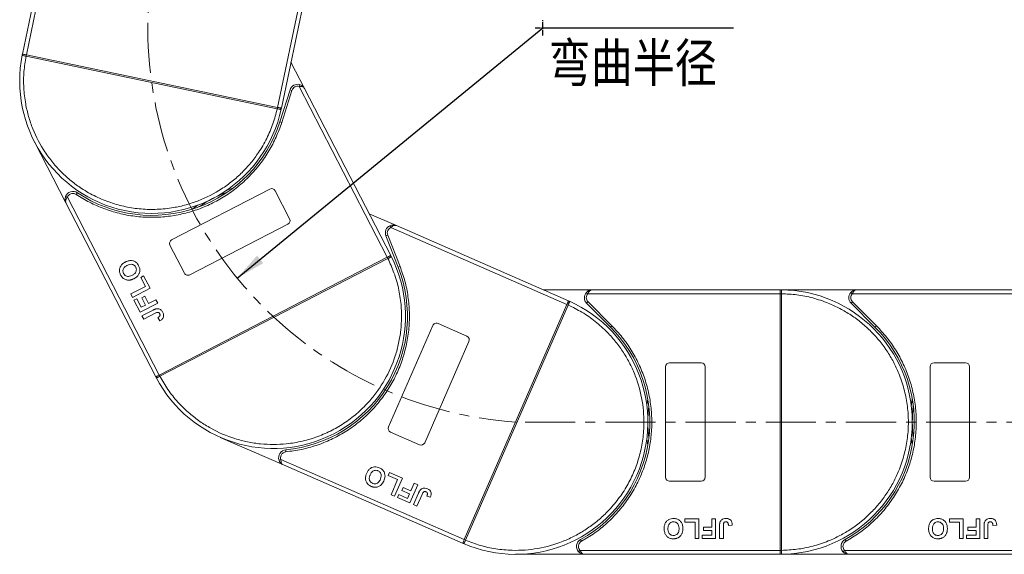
# Model space of a CAD drawing. Header units: millimetres. Extents: x -623 to 852, y 50 to 1083.
# Tile 15 of 72: x -150 to 100, y 502 to 637. Entities that reach past the tile are written whole.
import ezdxf

# ---------------------------------------------------------------- set-up
doc = ezdxf.new("R2010")
doc.units = ezdxf.units.MM
doc.linetypes.add('CENTER', pattern=[0.6, 0.375, -0.075, 0.075, -0.075])
doc.linetypes.add('CENTERX2', pattern=[20.32, 12.7, -2.54, 2.54, -2.54])
doc.styles.get("Standard").update_dxf_attribs({"font": '仿宋_GB2312.ttf', "width": 0.8})
doc.styles.add('样式 1', font='仿宋_GB2312.ttf', dxfattribs={"width": 0.8, "height": 6})
doc.dimstyles.new('副本 ISO-35.1', dxfattribs={"dimtxt": 9, "dimasz": 7.5, "dimexe": 5, "dimexo": 0.625, "dimgap": 2.5, "dimtad": 1, "dimtoh": 1, "dimtxsty": 'Standard', "dimcen": 2.5, "dimadec": 0, "dimazin": 0, "dimtfac": 1, "dimtmove": 0, "dimatfit": 3, "dimfxl": 0, "dimarcsym": 0})

msp = doc.modelspace()

# ---------------------------------------------------------------- linework, layer by layer
at = {"color": 7, "linetype": 'Continuous', "lineweight": 15}
for p, q in [((-138.758, 676.921), (-148.895, 628.397)), ((-147.917, 628.192), (-137.551, 677.811)), ((-74.33, 662.577), (-84.29, 614.9)), ((-83.311, 614.696), (-73.58, 661.278)), ((-148.943, 628.168), (-148.895, 628.397)), ((-147.986, 627.849), (-147.989, 627.85)), ((-147.986, 627.849), (-147.915, 628.192)), ((-84.364, 614.558), (-147.986, 627.849)), ((-147.915, 628.192), (-84.292, 614.9)), ((-77.432, 619.661), (-80.879, 626.34)), ((-81.114, 619.352), (-83.713, 611.209)), ((-80.638, 619.2), (-83.237, 611.057)), ((-80.638, 619.2), (-81.114, 619.352)), ((-78.708, 620.68), (-78.833, 620.196)), ((-78.833, 620.196), (-56.494, 576.915)), ((-55.605, 577.374), (-77.432, 619.661)), ((-84.292, 614.9), (-84.364, 614.558)), ((-84.361, 614.557), (-84.364, 614.558)), ((-83.311, 614.696), (-83.36, 614.467)), ((-83.237, 611.057), (-83.713, 611.209)), ((-145.872, 606.181), (-137.879, 590.694)), ((-111.115, 581.358), (-86.234, 594.2)), ((-84.887, 593.77), (-81.218, 586.661)), ((-137.503, 592.146), (-137.97, 592.325)), ((-114.254, 547.103), (-137.503, 592.146)), ((-134.99, 593.275), (-135.268, 592.859)), ((-137.879, 590.694), (-115.143, 546.644)), ((-54.174, 584.935), (-61.061, 587.944)), ((-81.648, 585.314), (-106.529, 572.471)), ((-55.807, 584.921), (-55.599, 584.467)), ((-55.599, 584.467), (-10.966, 564.967)), ((-10.566, 565.884), (-54.174, 584.935)), ((-56.371, 582.555), (-56.837, 582.373)), ((-56.837, 582.373), (-53.718, 574.415)), ((-56.371, 582.555), (-53.252, 574.597)), ((-107.876, 572.901), (-111.545, 580.01)), ((-114.252, 547.104), (-56.495, 576.914)), ((-56.335, 576.603), (-114.092, 546.793)), ((-56.495, 576.914), (-56.335, 576.603)), ((-56.332, 576.604), (-56.335, 576.603)), ((-55.605, 577.374), (-55.499, 577.165)), ((-53.252, 574.597), (-53.718, 574.415)), ((-118.946, 571.819), (-118.206, 572.201)), ((-117.77, 569.54), (-118.946, 571.819)), ((-118.206, 572.201), (-116.588, 569.068)), ((-121.473, 567.629), (-117.77, 569.54)), ((-116.588, 569.068), (-121.032, 566.775)), ((-121.032, 566.775), (-121.473, 567.629)), ((-120.649, 566.035), (-119.909, 566.417)), ((-119.909, 566.417), (-118.792, 564.252)), ((-118.68, 566.691), (-117.939, 567.073)), ((-117.709, 564.811), (-118.68, 566.691)), ((-117.939, 567.073), (-116.969, 565.193)), ((-4.566, 568.685), (-16.979, 568.685)), ((-6.057, 568.019), (-5.684, 567.685)), ((-5.684, 567.685), (43.022, 567.685)), ((43.022, 568.685), (-4.566, 568.685)), ((43.022, 568.685), (43.256, 568.685)), ((62.434, 568.685), (43.022, 568.685)), ((43.022, 502.687), (43.022, 567.684)), ((43.022, 567.684), (43.372, 567.684)), ((43.372, 567.686), (43.372, 567.684)), ((43.372, 567.684), (43.372, 502.687)), ((60.943, 568.019), (61.316, 567.685)), ((61.316, 567.685), (110.022, 567.685)), ((110.022, 568.685), (62.434, 568.685)), ((-119.091, 563.015), (-120.649, 566.035)), ((-114.648, 565.309), (-119.091, 563.015)), ((-118.792, 564.252), (-117.709, 564.811)), ((-116.969, 565.193), (-115.089, 566.163)), ((-115.089, 566.163), (-114.648, 565.309)), ((-36.988, 505.405), (-10.967, 564.965)), ((-10.646, 564.825), (-36.667, 505.265)), ((-10.967, 564.965), (-10.646, 564.825)), ((-10.645, 564.828), (-10.646, 564.825)), ((-10.566, 565.884), (-10.352, 565.789)), ((-5.627, 565.625), (-5.98, 565.271)), ((-5.98, 565.271), (0.064, 559.227)), ((-5.627, 565.625), (0.418, 559.581)), ((61.373, 565.625), (61.02, 565.271)), ((61.02, 565.271), (67.064, 559.227)), ((61.373, 565.625), (67.418, 559.581)), ((-118.621, 562.104), (-115.82, 563.55)), ((-118.18, 561.25), (-118.621, 562.104)), ((-115.304, 562.734), (-118.18, 561.25)), ((-114.63, 561.639), (-114.132, 560.814)), ((-56.157, 533.966), (-44.947, 559.625)), ((-43.63, 560.141), (-36.3, 556.938)), ((0.418, 559.581), (0.064, 559.227)), ((67.418, 559.581), (67.064, 559.227)), ((-35.784, 555.621), (-46.993, 529.963)), ((14.022, 521.185), (14.022, 549.185)), ((15.022, 550.185), (23.022, 550.185)), ((24.022, 549.185), (24.022, 521.185)), ((81.022, 521.185), (81.022, 549.185)), ((82.022, 550.185), (90.022, 550.185)), ((91.022, 549.185), (91.022, 521.185)), ((-115.035, 546.436), (-115.143, 546.644)), ((-114.092, 546.793), (-114.252, 547.104)), ((-114.092, 546.793), (-114.094, 546.791)), ((-98.786, 531.311), (-82.815, 524.333)), ((-48.31, 529.447), (-55.641, 532.65)), ((-82.201, 528.157), (-82.154, 527.659)), ((-83.439, 525.697), (-83.914, 525.541)), ((-36.989, 505.404), (-83.439, 525.697)), ((-82.815, 524.333), (-37.389, 504.487)), ((-56.218, 521.625), (-55.885, 522.389)), ((-53.869, 520.599), (-56.218, 521.625)), ((-55.885, 522.389), (-52.654, 520.978)), ((-55.537, 516.781), (-53.869, 520.599)), ((-52.654, 520.978), (-54.656, 516.396)), ((-48.777, 519.284), (-50.779, 514.702)), ((-50.505, 517.73), (-49.658, 519.669)), ((-49.658, 519.669), (-48.777, 519.284)), ((23.022, 520.185), (15.022, 520.185)), ((90.022, 520.185), (82.022, 520.185)), ((-54.656, 516.396), (-55.537, 516.781)), ((-53.892, 516.062), (-53.558, 516.826)), ((-53.558, 516.826), (-51.326, 515.851)), ((-52.777, 517.814), (-52.443, 518.577)), ((-50.839, 516.967), (-52.777, 517.814)), ((-52.443, 518.577), (-50.505, 517.73)), ((-51.326, 515.851), (-50.839, 516.967)), ((-49.839, 514.291), (-48.577, 517.18)), ((-47.662, 516.872), (-48.958, 513.906)), ((-46.448, 516.448), (-45.542, 516.121)), ((-50.779, 514.702), (-53.892, 516.062)), ((-48.958, 513.906), (-49.839, 514.291)), ((18.907, 510.685), (22.433, 510.685)), ((18.907, 509.852), (18.907, 510.685)), ((21.471, 509.852), (18.907, 509.852)), ((21.471, 505.685), (21.471, 509.852)), ((22.433, 510.685), (22.433, 505.685)), ((25.702, 510.685), (26.663, 510.685)), ((25.702, 508.57), (25.702, 510.685)), ((26.663, 510.685), (26.663, 505.685)), ((27.689, 505.685), (27.689, 508.837)), ((28.651, 508.922), (28.651, 505.685)), ((29.933, 509.019), (30.894, 509.083)), ((85.907, 510.685), (89.433, 510.685)), ((85.907, 509.852), (85.907, 510.685)), ((88.471, 509.852), (85.907, 509.852)), ((88.471, 505.685), (88.471, 509.852)), ((89.433, 510.685), (89.433, 505.685)), ((92.702, 508.57), (92.702, 510.685)), ((92.702, 510.685), (93.663, 510.685)), ((93.663, 510.685), (93.663, 505.685)), ((94.689, 505.685), (94.689, 508.837)), ((95.651, 508.922), (95.651, 505.685)), ((96.933, 509.019), (97.894, 509.083)), ((23.266, 505.685), (23.266, 506.519)), ((23.266, 506.519), (25.702, 506.519)), ((23.587, 507.737), (23.587, 508.57)), ((23.587, 508.57), (25.702, 508.57)), ((25.702, 507.737), (23.587, 507.737)), ((25.702, 506.519), (25.702, 507.737)), ((90.266, 505.685), (90.266, 506.519)), ((90.266, 506.519), (92.702, 506.519)), ((90.587, 507.737), (90.587, 508.57)), ((90.587, 508.57), (92.702, 508.57)), ((92.702, 507.737), (90.587, 507.737)), ((92.702, 506.519), (92.702, 507.737)), ((-37.175, 504.394), (-37.389, 504.487)), ((-37.175, 504.394), (-37.389, 504.487)), ((-36.667, 505.265), (-36.988, 505.405)), ((-36.667, 505.265), (-36.669, 505.263)), ((-7.517, 505.435), (-7.275, 504.998)), ((22.433, 505.685), (21.471, 505.685)), ((26.663, 505.685), (23.266, 505.685)), ((28.651, 505.685), (27.689, 505.685)), ((59.483, 505.435), (59.725, 504.998)), ((89.433, 505.685), (88.471, 505.685)), ((93.663, 505.685), (90.266, 505.685)), ((95.651, 505.685), (94.689, 505.685)), ((-23.978, 501.685), (-6.549, 501.685)), ((-7.667, 502.685), (-8.04, 502.352)), ((43.022, 502.685), (-7.667, 502.685)), ((-6.549, 501.685), (43.022, 501.685)), ((43.372, 502.687), (43.022, 502.687)), ((43.256, 501.686), (43.022, 501.685)), ((43.022, 501.685), (60.451, 501.685)), ((43.372, 502.687), (43.372, 502.684)), ((59.333, 502.685), (58.96, 502.352)), ((110.022, 502.685), (59.333, 502.685)), ((60.451, 501.685), (110.022, 501.685))]:
    msp.add_line(p, q, dxfattribs=at)
at = {"color": 1, "linetype": 'CENTER', "ltscale": 3.556}
for p, q in [((-17.062, 633.106), (-17.062, 636.956)), ((-18.987, 635.031), (-15.137, 635.031))]:
    msp.add_line(p, q, dxfattribs=at)
at = {"color": 1, "linetype": 'CENTERX2', "lineweight": 13}
msp.add_line((682.015, 535.185), (-23.797, 535.185), dxfattribs=at)
at = {"color": 7, "linetype": 'Continuous', "lineweight": 15, "flags": 128}
for points in [[(-97.211, 593.882), (-96.959, 593.974), (-95.576, 594.442)], [(-105.901, 589.113), (-104.719, 589.969), (-104.498, 590.121)], [(9.271, 539.286), (9.304, 539.552), (9.522, 540.995)], [(76.271, 539.286), (76.304, 539.552), (76.522, 540.995)], [(9.522, 529.376), (9.304, 530.819), (9.271, 531.085)], [(76.522, 529.376), (76.304, 530.819), (76.271, 531.085)]]:
    msp.add_lwpolyline(points, dxfattribs=at)
at = {"color": 1, "linetype": 'CENTERX2', "lineweight": 13}
msp.add_arc((-17.062, 635.031), 100.073, 109.46357, 266.14113, dxfattribs=at)
at = {"color": 7, "linetype": 'Continuous', "lineweight": 15}
for centre, radius, start, end in [((-116.103, 621.546), 33.5, 168.60019, 347.79981), ((-148.654, 628.104), 0.295, 114.83988, 167.66164), ((-118.426, 621.763), 30.184, 167.70169, 168.3661), ((-79.209, 618.744), 2, 75.48969, 162.3), ((-113.889, 620.815), 30.184, 348.0339, 348.69831), ((-83.649, 614.524), 0.295, 348.73836, 41.56012), ((-116.103, 621.546), 34, 236.25502, 342.3), ((-85.775, 593.311), 1, 27.3, 117.3), ((-136.101, 591.611), 2, 56.25502, 159.11031), ((-85.374, 562.009), 33.5, 110.26973, 124.33027), ((-82.106, 586.202), 1, 297.3, 27.3), ((-54.975, 583.103), 2, 114.58969, 201.4), ((-110.657, 580.469), 1, 117.3, 207.3), ((-85.374, 562.009), 33.5, 207.70019, 26.89981), ((-83.194, 562.838), 30.184, 27.1339, 27.79831), ((-55.76, 577.027), 0.295, 27.83836, 80.66012), ((-85.374, 562.009), 34, 275.35502, 21.4), ((-106.988, 573.36), 1, 207.3, 297.3), ((-4.566, 566.685), 2, 138.18969, 225), ((43.259, 568.39), 0.295, 90.53836, 143.36012), ((43.285, 537.503), 30.184, 89.8339, 90.49831), ((43.022, 535.185), 33.5, 270.40019, 89.59981), ((62.434, 566.685), 2, 138.18969, 225), ((-23.978, 535.185), 33.5, 246.80019, 65.99981), ((-22.809, 537.204), 30.184, 66.2339, 66.89831), ((-10.467, 565.518), 0.295, 66.93836, 119.76012), ((-44.031, 559.224), 1, 66.4, 156.4), ((-23.978, 535.185), 34, 298.95502, 45), ((43.022, 535.185), 34, 298.95502, 45), ((-36.7, 556.021), 1, 336.4, 66.4), ((15.022, 549.185), 1, 90, 180), ((23.022, 549.185), 1, 0, 90), ((82.022, 549.185), 1, 90, 180), ((90.022, 549.185), 1, 360, 90), ((-114.771, 546.569), 0.295, 153.93988, 206.76164), ((-87.313, 560.713), 30.184, 206.80169, 207.4661), ((43.022, 535.185), 33.5, 172.96973, 187.03027), ((110.022, 535.185), 33.5, 172.96973, 187.03027), ((-55.241, 533.566), 1, 156.4, 246.4), ((-47.91, 530.363), 1, 246.4, 336.4), ((-82.014, 526.166), 2, 95.35502, 198.21031), ((15.022, 521.185), 1, 180, 270), ((23.022, 521.185), 1, 270, 360), ((82.022, 521.185), 1, 180, 270), ((90.022, 521.185), 1, 270, 360), ((-37.054, 504.664), 0.295, 193.03988, 245.86164), ((-24.665, 532.957), 30.184, 245.90169, 246.5661), ((-6.549, 503.685), 2, 118.95502, 221.81031), ((60.451, 503.685), 2, 118.95502, 221.81031), ((43.285, 532.868), 30.184, 269.50169, 270.1661), ((43.259, 501.981), 0.295, 216.63988, 269.46164)]:
    msp.add_arc(centre, radius, start, end, dxfattribs=at)
for points, knots in [([(-147.989, 627.85), (-148.078, 627.868), (-148.239, 627.901), (-148.479, 627.952), (-148.67, 627.994), (-148.811, 628.035), (-148.898, 628.074), (-148.945, 628.113), (-148.943, 628.151), (-148.943, 628.168)], [0, 0, 0, 0, 0.172016, 0.3127556, 0.4995985, 0.630391, 0.7580256, 0.8892284, 1, 1, 1, 1]), ([(-148.778, 628.372), (-148.716, 628.359), (-148.593, 628.334), (-148.306, 628.274), (-148.068, 628.224), (-147.938, 628.197), (-147.917, 628.192)], [0, 0, 0, 0, 0.3133347, 0.6266911, 0.9400476, 1, 1, 1, 1]), ([(-84.364, 614.558), (-84.691, 613.285), (-85.356, 610.7), (-86.968, 606.962), (-88.893, 603.642), (-91.029, 600.783), (-93.25, 598.36), (-95.721, 596.158), (-99.32, 593.56), (-103.282, 591.54), (-107.453, 590.161), (-110.936, 589.388), (-114.755, 588.987), (-118.82, 589.077), (-122.766, 589.655), (-126.613, 590.705), (-130.374, 592.25), (-133.713, 594.146), (-136.595, 596.249), (-139.042, 598.445), (-141.271, 600.892), (-143.907, 604.463), (-145.97, 608.402), (-147.393, 612.558), (-148.206, 616.033), (-148.641, 619.846), (-148.621, 623.918), (-148.196, 626.552), (-147.986, 627.849)], [0, 0, 0, 0, 0.038862, 0.078912, 0.1200677, 0.1522272, 0.1843815, 0.2172151, 0.2500433, 0.3156185, 0.347778, 0.3799323, 0.4210926, 0.4611415, 0.5, 0.5388632, 0.578912, 0.6200677, 0.6522272, 0.6843815, 0.7172151, 0.7500433, 0.8156185, 0.847778, 0.8799323, 0.9210926, 0.9611404, 1, 1, 1, 1]), ([(-147.917, 628.192), (-147.916, 628.192), (-147.916, 628.192), (-147.915, 628.192), (-147.915, 628.192), (-147.915, 628.192)], [0, 0, 0, 0, 0.3846993, 0.6923496, 1, 1, 1, 1]), ([(-77.432, 619.661), (-77.492, 619.75), (-77.612, 619.926), (-77.942, 620.104), (-78.36, 620.202), (-78.682, 620.198), (-78.833, 620.196)], [0, 0, 0, 0, 0.2515188, 0.5017844, 0.7656323, 1, 1, 1, 1]), ([(-78.708, 620.68), (-78.581, 620.639), (-78.301, 620.548), (-77.817, 620.237), (-77.583, 619.887), (-77.432, 619.661)], [0, 0, 0, 0, 0.2270634, 0.5015869, 1, 1, 1, 1]), ([(-83.36, 614.467), (-83.366, 614.451), (-83.38, 614.416), (-83.439, 614.398), (-83.534, 614.398), (-83.679, 614.417), (-83.872, 614.455), (-84.111, 614.504), (-84.272, 614.538), (-84.361, 614.557)], [0, 0, 0, 0, 0.1119973, 0.2448439, 0.3691679, 0.5008987, 0.6875333, 0.8281382, 1, 1, 1, 1]), ([(-84.292, 614.9), (-84.292, 614.9), (-84.291, 614.9), (-84.291, 614.9), (-84.29, 614.9), (-84.29, 614.9)], [0, 0, 0, 0, 0.3846661, 0.6923333, 1, 1, 1, 1]), ([(-84.29, 614.9), (-84.18, 614.877), (-83.96, 614.831), (-83.667, 614.77), (-83.503, 614.735), (-83.439, 614.722), (-83.429, 614.72)], [0, 0, 0, 0, 0.3133566, 0.6267132, 0.9400698, 1, 1, 1, 1]), ([(-83.237, 611.057), (-83.676, 609.82), (-84.556, 607.346), (-86.417, 603.829), (-88.663, 600.502), (-91.318, 597.434), (-94.312, 594.697), (-97.574, 592.354), (-101.046, 590.421), (-104.689, 588.91), (-108.479, 587.821), (-112.399, 587.169), (-116.41, 586.968), (-120.457, 587.242), (-124.446, 587.987), (-128.275, 589.189), (-131.923, 590.779), (-134.153, 592.165), (-135.268, 592.859)], [0, 0, 0, 0, 0.0616516, 0.1233073, 0.1864354, 0.25, 0.3135645, 0.3766927, 0.4383422, 0.5, 0.5616495, 0.6233073, 0.6864354, 0.75, 0.8135645, 0.8766927, 0.9383443, 1, 1, 1, 1]), ([(-137.879, 590.694), (-137.975, 590.948), (-138.124, 591.341), (-138.097, 591.916), (-138.01, 592.197), (-137.97, 592.325)], [0, 0, 0, 0, 0.49841293, 0.77292805, 1, 1, 1, 1]), ([(-137.503, 592.146), (-137.592, 592.024), (-137.782, 591.764), (-137.943, 591.367), (-137.99, 590.994), (-137.916, 590.794), (-137.879, 590.694)], [0, 0, 0, 0, 0.2343503, 0.4981953, 0.748869, 1, 1, 1, 1]), ([(-135.268, 592.859), (-135.382, 592.923), (-135.615, 593.054), (-136.016, 593.125), (-136.422, 593.1), (-136.668, 592.996), (-136.789, 592.944)], [0, 0, 0, 0, 0.24551284, 0.5, 0.75448716, 1, 1, 1, 1]), ([(-55.807, 584.921), (-55.683, 584.969), (-55.408, 585.075), (-54.836, 585.139), (-54.433, 585.015), (-54.174, 584.935)], [0, 0, 0, 0, 0.2270634, 0.5015869, 1, 1, 1, 1]), ([(-54.174, 584.935), (-54.276, 584.966), (-54.481, 585.027), (-54.85, 584.957), (-55.236, 584.77), (-55.483, 584.564), (-55.599, 584.467)], [0, 0, 0, 0, 0.2515188, 0.5017844, 0.7656323, 1, 1, 1, 1]), ([(-56.335, 576.603), (-55.786, 575.409), (-54.672, 572.984), (-53.566, 569.066), (-52.966, 565.275), (-52.82, 561.709), (-53.016, 558.429), (-53.545, 555.161), (-54.7, 550.875), (-56.499, 546.809), (-58.867, 543.109), (-61.082, 540.311), (-63.793, 537.591), (-67.005, 535.098), (-70.431, 533.058), (-74.079, 531.447), (-77.972, 530.273), (-81.759, 529.639), (-85.323, 529.454), (-88.605, 529.614), (-91.879, 530.108), (-96.176, 531.216), (-100.262, 532.972), (-103.987, 535.3), (-106.81, 537.485), (-109.552, 540.169), (-112.105, 543.341), (-113.436, 545.654), (-114.092, 546.793)], [0, 0, 0, 0, 0.038862, 0.078912, 0.1200677, 0.1522272, 0.1843815, 0.2172151, 0.2500433, 0.3156185, 0.347778, 0.3799323, 0.4210926, 0.4611415, 0.5, 0.5388632, 0.578912, 0.6200677, 0.6522272, 0.6843815, 0.7172151, 0.7500433, 0.8156185, 0.847778, 0.8799323, 0.9210926, 0.9611404, 1, 1, 1, 1]), ([(-56.495, 576.914), (-56.495, 576.914), (-56.495, 576.914), (-56.494, 576.915), (-56.494, 576.915), (-56.494, 576.915)], [0, 0, 0, 0, 0.3846661, 0.6923333, 1, 1, 1, 1]), ([(-56.494, 576.915), (-56.394, 576.966), (-56.194, 577.07), (-55.929, 577.207), (-55.779, 577.284), (-55.721, 577.314), (-55.712, 577.319)], [0, 0, 0, 0, 0.3133566, 0.6267132, 0.9400698, 1, 1, 1, 1]), ([(-55.499, 577.165), (-55.493, 577.149), (-55.482, 577.113), (-55.517, 577.062), (-55.59, 577.002), (-55.715, 576.925), (-55.888, 576.833), (-56.105, 576.721), (-56.252, 576.646), (-56.332, 576.604)], [0, 0, 0, 0, 0.1119973, 0.2448439, 0.3691679, 0.5008987, 0.6875333, 0.8281382, 1, 1, 1, 1]), ([(-124.025, 572.436), (-124.083, 572.556), (-124.256, 572.921), (-124.383, 573.592), (-124.234, 574.365), (-123.801, 575.069), (-123.283, 575.484), (-122.919, 575.681), (-122.832, 575.729)], [0, 0, 0, 0, 0.1013981, 0.3069957, 0.5061443, 0.6852619, 0.9245571, 1, 1, 1, 1]), ([(-123.29, 572.829), (-123.345, 572.952), (-123.454, 573.2), (-123.479, 573.618), (-123.366, 574.027), (-123.065, 574.45), (-122.713, 574.702), (-122.461, 574.837), (-122.412, 574.863)], [0, 0, 0, 0, 0.1602922, 0.3219224, 0.4907614, 0.6575692, 0.9338827, 1, 1, 1, 1]), ([(-122.832, 575.729), (-122.712, 575.787), (-122.349, 575.962), (-121.715, 576.13), (-120.948, 576.085), (-120.27, 575.789), (-119.776, 575.324), (-119.566, 574.959), (-119.475, 574.8)], [0, 0, 0, 0, 0.1018882, 0.3073435, 0.4929627, 0.6786474, 0.8607914, 1, 1, 1, 1]), ([(-122.412, 574.863), (-122.292, 574.921), (-121.953, 575.082), (-121.424, 575.198), (-120.892, 575.082), (-120.515, 574.853), (-120.314, 574.597), (-120.23, 574.445), (-120.214, 574.416)], [0, 0, 0, 0, 0.1585903, 0.4472388, 0.6203806, 0.7935748, 0.9612953, 1, 1, 1, 1]), ([(-120.214, 574.416), (-120.161, 574.292), (-120.053, 574.044), (-120.04, 573.622), (-120.159, 573.197), (-120.483, 572.75), (-120.842, 572.504), (-121.081, 572.377), (-121.106, 572.363)], [0, 0, 0, 0, 0.1597099, 0.3204292, 0.4910735, 0.6770503, 0.9662903, 1, 1, 1, 1]), ([(-119.475, 574.8), (-119.418, 574.68), (-119.244, 574.315), (-119.111, 573.641), (-119.26, 572.864), (-119.696, 572.161), (-120.205, 571.757), (-120.558, 571.566), (-120.636, 571.524)], [0, 0, 0, 0, 0.1021706, 0.3092201, 0.51365, 0.6922749, 0.9324126, 1, 1, 1, 1]), ([(-53.252, 574.597), (-52.814, 573.36), (-51.936, 570.885), (-51.162, 566.981), (-50.807, 562.983), (-50.932, 558.928), (-51.53, 554.916), (-52.583, 551.041), (-54.059, 547.35), (-55.933, 543.881), (-58.187, 540.645), (-60.818, 537.666), (-63.804, 534.981), (-67.118, 532.641), (-70.683, 530.704), (-74.413, 529.221), (-78.246, 528.155), (-80.851, 527.825), (-82.154, 527.659)], [0, 0, 0, 0, 0.0616516, 0.1233073, 0.1864354, 0.25, 0.3135645, 0.3766927, 0.4383422, 0.5, 0.5616495, 0.6233073, 0.6864354, 0.75, 0.8135645, 0.8766927, 0.9383443, 1, 1, 1, 1]), ([(-123.368, 571.589), (-123.418, 571.633), (-123.52, 571.721), (-123.647, 571.862), (-123.759, 572.002), (-123.855, 572.141), (-123.945, 572.285), (-123.999, 572.385), (-124.025, 572.436)], [0, 0, 0, 0, 0.1854289, 0.3721896, 0.5277082, 0.6838775, 0.8416784, 1, 1, 1, 1]), ([(-121.867, 571.14), (-122.001, 571.138), (-122.27, 571.134), (-122.762, 571.237), (-123.135, 571.406), (-123.343, 571.57), (-123.368, 571.589)], [0, 0, 0, 0, 0.2508959, 0.5021661, 0.9405117, 1, 1, 1, 1]), ([(-121.106, 572.363), (-121.226, 572.306), (-121.53, 572.16), (-122.01, 572.046), (-122.509, 572.108), (-122.899, 572.31), (-123.149, 572.578), (-123.254, 572.765), (-123.29, 572.829)], [0, 0, 0, 0, 0.1586166, 0.4008637, 0.5730594, 0.7454856, 0.9129852, 1, 1, 1, 1]), ([(-120.636, 571.524), (-120.695, 571.494), (-120.814, 571.434), (-121.005, 571.352), (-121.206, 571.276), (-121.42, 571.212), (-121.641, 571.162), (-121.792, 571.147), (-121.867, 571.14)], [0, 0, 0, 0, 0.1539502, 0.3081809, 0.478699, 0.6499612, 0.8242026, 1, 1, 1, 1]), ([(-6.057, 568.019), (-5.962, 568.112), (-5.752, 568.319), (-5.254, 568.607), (-4.836, 568.655), (-4.566, 568.685)], [0, 0, 0, 0, 0.2270634, 0.50158693, 1, 1, 1, 1]), ([(-4.566, 568.685), (-4.672, 568.672), (-4.884, 568.646), (-5.193, 568.434), (-5.472, 568.109), (-5.616, 567.821), (-5.684, 567.685)], [0, 0, 0, 0, 0.2515188, 0.5017844, 0.7656323, 1, 1, 1, 1]), ([(43.022, 567.685), (43.022, 567.798), (43.022, 568.023), (43.022, 568.322), (43.023, 568.489), (43.022, 568.555), (43.022, 568.566)], [0, 0, 0, 0, 0.3133566, 0.6267132, 0.9400698, 1, 1, 1, 1]), ([(43.022, 567.684), (43.022, 567.684), (43.022, 567.684), (43.022, 567.685), (43.022, 567.685), (43.022, 567.685)], [0, 0, 0, 0, 0.3846661, 0.6923333, 1, 1, 1, 1]), ([(43.256, 568.685), (43.273, 568.682), (43.31, 568.675), (43.34, 568.621), (43.359, 568.528), (43.37, 568.382), (43.373, 568.186), (43.373, 567.942), (43.373, 567.777), (43.372, 567.686)], [0, 0, 0, 0, 0.1119973, 0.2448439, 0.3691679, 0.5008987, 0.6875333, 0.8281382, 1, 1, 1, 1]), ([(43.372, 567.684), (44.685, 567.623), (47.351, 567.501), (51.34, 566.687), (54.984, 565.482), (58.219, 563.976), (61.045, 562.297), (63.706, 560.329), (66.985, 557.337), (69.773, 553.872), (71.975, 550.071), (73.445, 546.819), (74.618, 543.163), (75.361, 539.166), (75.602, 535.185), (75.361, 531.205), (74.618, 527.207), (73.445, 523.551), (71.975, 520.299), (70.327, 517.456), (68.387, 514.774), (65.43, 511.463), (61.996, 508.638), (58.219, 506.395), (54.983, 504.889), (51.34, 503.683), (47.351, 502.87), (44.685, 502.747), (43.372, 502.687)], [0, 0, 0, 0, 0.038862, 0.078912, 0.1200677, 0.1522272, 0.1843815, 0.2172151, 0.2500433, 0.3156185, 0.347778, 0.3799323, 0.4210926, 0.4611415, 0.5, 0.5388632, 0.578912, 0.6200677, 0.6522272, 0.6843815, 0.7172151, 0.7500433, 0.8156185, 0.847778, 0.8799323, 0.9210926, 0.9611404, 1, 1, 1, 1]), ([(60.943, 568.019), (61.038, 568.112), (61.248, 568.319), (61.746, 568.607), (62.164, 568.655), (62.434, 568.685)], [0, 0, 0, 0, 0.2270634, 0.5015869, 1, 1, 1, 1]), ([(62.434, 568.685), (62.328, 568.672), (62.116, 568.646), (61.807, 568.434), (61.528, 568.109), (61.384, 567.821), (61.316, 567.685)], [0, 0, 0, 0, 0.2515188, 0.5017844, 0.7656323, 1, 1, 1, 1]), ([(-115.82, 563.55), (-115.76, 563.58), (-115.641, 563.64), (-115.477, 563.714), (-115.33, 563.775), (-115.198, 563.82), (-115.064, 563.863), (-114.971, 563.88), (-114.925, 563.889)], [0, 0, 0, 0, 0.2082698, 0.416707, 0.5614806, 0.7065734, 0.8528245, 1, 1, 1, 1]), ([(-114.925, 563.889), (-114.79, 563.898), (-114.519, 563.916), (-114.111, 563.785), (-113.676, 563.486), (-113.479, 563.153), (-113.359, 562.951)], [0, 0, 0, 0, 0.2064605, 0.4135145, 0.6452106, 1, 1, 1, 1]), ([(-10.646, 564.825), (-9.467, 564.245), (-7.073, 563.065), (-3.744, 560.722), (-0.888, 558.159), (1.474, 555.484), (3.392, 552.814), (5.042, 549.945), (6.849, 545.891), (8.017, 541.6), (8.513, 537.235), (8.558, 533.667), (8.17, 529.847), (7.25, 525.886), (5.877, 522.142), (4.063, 518.591), (1.782, 515.225), (-0.758, 512.345), (-3.406, 509.953), (-6.055, 508.008), (-8.906, 506.326), (-12.941, 504.476), (-17.219, 503.262), (-21.578, 502.719), (-25.146, 502.634), (-28.967, 502.988), (-32.949, 503.84), (-35.44, 504.795), (-36.667, 505.265)], [0, 0, 0, 0, 0.038862, 0.078912, 0.1200677, 0.1522272, 0.1843815, 0.2172151, 0.2500433, 0.3156185, 0.347778, 0.3799323, 0.4210926, 0.4611415, 0.5, 0.5388632, 0.578912, 0.6200677, 0.6522272, 0.6843815, 0.7172151, 0.7500433, 0.8156185, 0.847778, 0.8799323, 0.9210926, 0.9611404, 1, 1, 1, 1]), ([(-10.967, 564.965), (-10.967, 564.966), (-10.967, 564.966), (-10.966, 564.967), (-10.966, 564.967), (-10.966, 564.967)], [0, 0, 0, 0, 0.38466606, 0.69233331, 1, 1, 1, 1]), ([(-10.966, 564.967), (-10.921, 565.07), (-10.831, 565.276), (-10.712, 565.55), (-10.644, 565.704), (-10.618, 565.764), (-10.614, 565.774)], [0, 0, 0, 0, 0.3133566, 0.6267132, 0.9400698, 1, 1, 1, 1]), ([(-10.352, 565.789), (-10.337, 565.78), (-10.306, 565.759), (-10.301, 565.698), (-10.32, 565.605), (-10.369, 565.466), (-10.445, 565.286), (-10.542, 565.061), (-10.609, 564.911), (-10.645, 564.828)], [0, 0, 0, 0, 0.1119973, 0.2448439, 0.3691679, 0.5008987, 0.6875333, 0.8281382, 1, 1, 1, 1]), ([(-115.304, 562.734), (-115.184, 562.793), (-114.977, 562.894), (-114.706, 562.979), (-114.505, 562.98), (-114.366, 562.92), (-114.231, 562.802), (-114.167, 562.692), (-114.128, 562.624)], [0, 0, 0, 0, 0.2920273, 0.5048541, 0.6139046, 0.723685, 0.8298165, 1, 1, 1, 1]), ([(-114.137, 562.04), (-114.161, 562.007), (-114.21, 561.938), (-114.298, 561.861), (-114.383, 561.796), (-114.463, 561.74), (-114.545, 561.688), (-114.601, 561.656), (-114.63, 561.639)], [0, 0, 0, 0, 0.1938055, 0.3931273, 0.5440688, 0.6954121, 0.8476129, 1, 1, 1, 1]), ([(-114.128, 562.624), (-114.11, 562.587), (-114.074, 562.511), (-114.052, 562.398), (-114.049, 562.294), (-114.065, 562.205), (-114.093, 562.118), (-114.122, 562.066), (-114.137, 562.04)], [0, 0, 0, 0, 0.202387, 0.4109073, 0.5578292, 0.7094718, 0.8532239, 1, 1, 1, 1]), ([(-113.359, 562.951), (-113.303, 562.83), (-113.175, 562.553), (-113.111, 562.078), (-113.235, 561.61), (-113.569, 561.151), (-113.911, 560.947), (-114.132, 560.814)], [0, 0, 0, 0, 0.15529194, 0.35314526, 0.54324301, 0.704067, 1, 1, 1, 1]), ([(0.418, 559.581), (1.315, 558.622), (3.11, 556.706), (5.382, 553.439), (7.308, 549.917), (8.817, 546.151), (9.876, 542.235), (10.462, 538.262), (10.587, 534.29), (10.258, 530.36), (9.488, 526.493), (8.27, 522.71), (6.608, 519.054), (4.509, 515.583), (2.018, 512.38), (-0.807, 509.528), (-3.893, 507.016), (-6.148, 505.671), (-7.275, 504.998)], [0, 0, 0, 0, 0.0616516, 0.1233073, 0.1864354, 0.25, 0.3135645, 0.3766927, 0.4383422, 0.5, 0.5616495, 0.6233073, 0.6864354, 0.75, 0.8135645, 0.8766927, 0.9383443, 1, 1, 1, 1]), ([(67.418, 559.581), (68.315, 558.622), (70.11, 556.706), (72.382, 553.439), (74.308, 549.917), (75.817, 546.151), (76.876, 542.235), (77.462, 538.262), (77.587, 534.29), (77.258, 530.36), (76.488, 526.493), (75.27, 522.71), (73.608, 519.054), (71.509, 515.583), (69.018, 512.38), (66.193, 509.528), (63.107, 507.016), (60.852, 505.671), (59.725, 504.998)], [0, 0, 0, 0, 0.0616516, 0.1233073, 0.1864354, 0.25, 0.3135645, 0.3766927, 0.4383422, 0.5, 0.5616495, 0.6233073, 0.6864354, 0.75, 0.8135645, 0.8766927, 0.9383443, 1, 1, 1, 1]), ([(-115.036, 546.699), (-114.98, 546.728), (-114.868, 546.786), (-114.607, 546.92), (-114.391, 547.032), (-114.273, 547.093), (-114.254, 547.103)], [0, 0, 0, 0, 0.3133347, 0.6266911, 0.9400476, 1, 1, 1, 1]), ([(-114.094, 546.791), (-114.175, 546.749), (-114.321, 546.673), (-114.539, 546.562), (-114.713, 546.474), (-114.849, 546.417), (-114.941, 546.391), (-115.002, 546.393), (-115.024, 546.423), (-115.035, 546.436)], [0, 0, 0, 0, 0.172016, 0.3127556, 0.4995985, 0.630391, 0.7580256, 0.8892284, 1, 1, 1, 1]), ([(-114.254, 547.103), (-114.254, 547.103), (-114.253, 547.103), (-114.253, 547.103), (-114.252, 547.103), (-114.252, 547.104)], [0, 0, 0, 0, 0.3846993, 0.6923496, 1, 1, 1, 1]), ([(-82.154, 527.659), (-82.283, 527.637), (-82.547, 527.592), (-82.903, 527.394), (-83.202, 527.118), (-83.327, 526.882), (-83.389, 526.766)], [0, 0, 0, 0, 0.2455128, 0.5, 0.7544872, 1, 1, 1, 1]), ([(-82.815, 524.333), (-83.05, 524.469), (-83.414, 524.681), (-83.756, 525.144), (-83.865, 525.417), (-83.914, 525.541)], [0, 0, 0, 0, 0.4984129, 0.772928, 1, 1, 1, 1]), ([(-83.439, 525.697), (-83.431, 525.546), (-83.415, 525.225), (-83.289, 524.814), (-83.09, 524.496), (-82.907, 524.387), (-82.815, 524.333)], [0, 0, 0, 0, 0.2343503, 0.4981953, 0.748869, 1, 1, 1, 1]), ([(-61.699, 522.209), (-61.643, 522.33), (-61.472, 522.694), (-61.086, 523.224), (-60.462, 523.674), (-59.749, 523.872), (-59.073, 523.822), (-58.679, 523.671), (-58.509, 523.605)], [0, 0, 0, 0, 0.1018882, 0.3073435, 0.4929627, 0.6786474, 0.8607914, 1, 1, 1, 1]), ([(-60.549, 518.901), (-60.669, 518.958), (-61.034, 519.132), (-61.556, 519.573), (-61.927, 520.266), (-62.036, 521.086), (-61.895, 521.735), (-61.737, 522.117), (-61.699, 522.209)], [0, 0, 0, 0, 0.1013981, 0.3069957, 0.5061443, 0.6852619, 0.9245571, 1, 1, 1, 1]), ([(-60.226, 519.669), (-60.346, 519.731), (-60.587, 519.854), (-60.871, 520.163), (-61.041, 520.551), (-61.074, 521.069), (-60.96, 521.487), (-60.849, 521.751), (-60.828, 521.802)], [0, 0, 0, 0, 0.1602922, 0.3219224, 0.4907614, 0.6575692, 0.9338827, 1, 1, 1, 1]), ([(-60.828, 521.802), (-60.771, 521.922), (-60.61, 522.262), (-60.272, 522.685), (-59.787, 522.931), (-59.349, 522.991), (-59.031, 522.919), (-58.871, 522.853), (-58.84, 522.841)], [0, 0, 0, 0, 0.1585903, 0.4472388, 0.6203806, 0.7935748, 0.9612953, 1, 1, 1, 1]), ([(-58.84, 522.841), (-58.721, 522.779), (-58.48, 522.654), (-58.204, 522.335), (-58.028, 521.93), (-57.998, 521.379), (-58.121, 520.961), (-58.227, 520.712), (-58.238, 520.686)], [0, 0, 0, 0, 0.1597099, 0.3204292, 0.4910735, 0.6770503, 0.9662903, 1, 1, 1, 1]), ([(-58.509, 523.605), (-58.388, 523.548), (-58.024, 523.374), (-57.495, 522.935), (-57.121, 522.238), (-57.016, 521.417), (-57.156, 520.784), (-57.31, 520.412), (-57.343, 520.331)], [0, 0, 0, 0, 0.1021706, 0.3092201, 0.51365, 0.6922749, 0.9324126, 1, 1, 1, 1]), ([(-59.505, 518.659), (-59.571, 518.661), (-59.705, 518.665), (-59.893, 518.694), (-60.069, 518.732), (-60.231, 518.779), (-60.392, 518.834), (-60.496, 518.878), (-60.549, 518.901)], [0, 0, 0, 0, 0.1854289, 0.3721896, 0.5277082, 0.6838775, 0.8416784, 1, 1, 1, 1]), ([(-58.238, 520.686), (-58.295, 520.565), (-58.439, 520.26), (-58.739, 519.869), (-59.165, 519.603), (-59.596, 519.513), (-59.959, 519.563), (-60.158, 519.642), (-60.226, 519.669)], [0, 0, 0, 0, 0.1586166, 0.4008637, 0.5730594, 0.7454856, 0.9129852, 1, 1, 1, 1]), ([(-58.057, 519.256), (-58.16, 519.17), (-58.366, 518.998), (-58.813, 518.767), (-59.208, 518.663), (-59.473, 518.659), (-59.505, 518.659)], [0, 0, 0, 0, 0.2508959, 0.50216611, 0.94051172, 1, 1, 1, 1]), ([(-57.343, 520.331), (-57.37, 520.27), (-57.425, 520.148), (-57.521, 519.964), (-57.629, 519.779), (-57.755, 519.594), (-57.895, 519.416), (-58.003, 519.309), (-58.057, 519.256)], [0, 0, 0, 0, 0.1539502, 0.3081809, 0.478699, 0.6499612, 0.8242026, 1, 1, 1, 1]), ([(-48.577, 517.18), (-48.55, 517.241), (-48.495, 517.362), (-48.415, 517.523), (-48.339, 517.663), (-48.265, 517.782), (-48.188, 517.9), (-48.127, 517.971), (-48.096, 518.007)], [0, 0, 0, 0, 0.20826979, 0.416707, 0.56148059, 0.70657343, 0.85282453, 1, 1, 1, 1]), ([(-48.096, 518.007), (-47.997, 518.099), (-47.798, 518.284), (-47.399, 518.44), (-46.873, 518.482), (-46.509, 518.348), (-46.29, 518.267)], [0, 0, 0, 0, 0.2064605, 0.4135145, 0.6452106, 1, 1, 1, 1]), ([(-47.662, 516.872), (-47.606, 516.993), (-47.509, 517.203), (-47.353, 517.439), (-47.198, 517.567), (-47.051, 517.608), (-46.872, 517.601), (-46.753, 517.556), (-46.68, 517.528)], [0, 0, 0, 0, 0.2920273, 0.5048541, 0.6139046, 0.723685, 0.8298165, 1, 1, 1, 1]), ([(-46.68, 517.528), (-46.643, 517.51), (-46.567, 517.474), (-46.478, 517.401), (-46.411, 517.322), (-46.367, 517.243), (-46.335, 517.158), (-46.324, 517.099), (-46.319, 517.07)], [0, 0, 0, 0, 0.202387, 0.4109073, 0.5578292, 0.7094718, 0.8532239, 1, 1, 1, 1]), ([(-46.319, 517.07), (-46.316, 517.028), (-46.311, 516.944), (-46.331, 516.829), (-46.355, 516.725), (-46.383, 516.631), (-46.414, 516.539), (-46.437, 516.478), (-46.448, 516.448)], [0, 0, 0, 0, 0.1938055, 0.3931273, 0.5440688, 0.6954121, 0.8476129, 1, 1, 1, 1]), ([(-46.29, 518.267), (-46.169, 518.208), (-45.896, 518.075), (-45.546, 517.746), (-45.348, 517.304), (-45.318, 516.737), (-45.454, 516.364), (-45.542, 516.121)], [0, 0, 0, 0, 0.1552919, 0.3531453, 0.543243, 0.704067, 1, 1, 1, 1]), ([(13.651, 508.192), (13.654, 508.326), (13.665, 508.728), (13.806, 509.368), (14.198, 510.03), (14.772, 510.497), (15.411, 510.722), (15.833, 510.741), (16.015, 510.749)], [0, 0, 0, 0, 0.1018882, 0.3073435, 0.4929627, 0.6786474, 0.8607914, 1, 1, 1, 1]), ([(14.612, 508.168), (14.616, 508.302), (14.628, 508.677), (14.768, 509.2), (15.114, 509.619), (15.491, 509.85), (15.811, 509.911), (15.985, 509.915), (16.017, 509.916)], [0, 0, 0, 0, 0.1585903, 0.4472388, 0.6203806, 0.7935748, 0.9612953, 1, 1, 1, 1]), ([(16.015, 510.749), (16.149, 510.745), (16.553, 510.732), (17.213, 510.541), (17.834, 510.052), (18.259, 509.342), (18.385, 508.705), (18.393, 508.304), (18.394, 508.215)], [0, 0, 0, 0, 0.1021706, 0.3092201, 0.51365, 0.6922749, 0.9324126, 1, 1, 1, 1]), ([(16.017, 509.916), (16.152, 509.907), (16.422, 509.888), (16.803, 509.707), (17.126, 509.407), (17.375, 508.914), (17.429, 508.482), (17.432, 508.211), (17.433, 508.182)], [0, 0, 0, 0, 0.1597099, 0.3204292, 0.4910735, 0.6770503, 0.9662903, 1, 1, 1, 1]), ([(27.689, 508.837), (27.69, 508.904), (27.691, 509.037), (27.7, 509.217), (27.714, 509.376), (27.734, 509.514), (27.757, 509.653), (27.785, 509.743), (27.798, 509.788)], [0, 0, 0, 0, 0.2082698, 0.416707, 0.5614806, 0.7065734, 0.8528245, 1, 1, 1, 1]), ([(27.798, 509.788), (27.852, 509.912), (27.96, 510.161), (28.264, 510.464), (28.729, 510.713), (29.116, 510.736), (29.35, 510.749)], [0, 0, 0, 0, 0.2064605, 0.4135145, 0.6452106, 1, 1, 1, 1]), ([(28.651, 508.922), (28.653, 509.055), (28.658, 509.286), (28.707, 509.565), (28.798, 509.744), (28.916, 509.841), (29.082, 509.906), (29.209, 509.912), (29.288, 509.916)], [0, 0, 0, 0, 0.29202728, 0.5048541, 0.61390458, 0.72368495, 0.82981647, 1, 1, 1, 1]), ([(29.288, 509.916), (29.329, 509.915), (29.413, 509.912), (29.524, 509.88), (29.617, 509.835), (29.689, 509.78), (29.753, 509.715), (29.786, 509.666), (29.802, 509.641)], [0, 0, 0, 0, 0.202387, 0.4109073, 0.5578292, 0.7094718, 0.8532239, 1, 1, 1, 1]), ([(29.35, 510.749), (29.484, 510.744), (29.788, 510.731), (30.239, 510.57), (30.598, 510.244), (30.853, 509.737), (30.878, 509.34), (30.894, 509.083)], [0, 0, 0, 0, 0.1552919, 0.3531453, 0.543243, 0.704067, 1, 1, 1, 1]), ([(29.802, 509.641), (29.821, 509.604), (29.859, 509.529), (29.887, 509.415), (29.907, 509.31), (29.919, 509.213), (29.928, 509.116), (29.931, 509.051), (29.933, 509.019)], [0, 0, 0, 0, 0.1938055, 0.3931273, 0.5440688, 0.6954121, 0.8476129, 1, 1, 1, 1]), ([(80.651, 508.192), (80.654, 508.326), (80.665, 508.728), (80.806, 509.368), (81.198, 510.03), (81.772, 510.497), (82.411, 510.722), (82.833, 510.741), (83.015, 510.749)], [0, 0, 0, 0, 0.1018882, 0.3073435, 0.4929627, 0.6786474, 0.8607914, 1, 1, 1, 1]), ([(81.612, 508.168), (81.616, 508.302), (81.628, 508.677), (81.768, 509.2), (82.114, 509.619), (82.491, 509.85), (82.811, 509.911), (82.985, 509.915), (83.017, 509.916)], [0, 0, 0, 0, 0.1585903, 0.4472388, 0.6203806, 0.7935748, 0.9612953, 1, 1, 1, 1]), ([(83.015, 510.749), (83.149, 510.745), (83.553, 510.732), (84.213, 510.541), (84.834, 510.052), (85.259, 509.342), (85.385, 508.705), (85.393, 508.304), (85.394, 508.215)], [0, 0, 0, 0, 0.1021706, 0.3092201, 0.51365, 0.6922749, 0.9324126, 1, 1, 1, 1]), ([(83.017, 509.916), (83.152, 509.907), (83.422, 509.888), (83.803, 509.707), (84.126, 509.407), (84.375, 508.914), (84.429, 508.482), (84.432, 508.211), (84.433, 508.182)], [0, 0, 0, 0, 0.1597099, 0.3204292, 0.4910735, 0.6770503, 0.9662903, 1, 1, 1, 1]), ([(94.689, 508.837), (94.69, 508.904), (94.691, 509.037), (94.7, 509.217), (94.714, 509.376), (94.734, 509.514), (94.757, 509.653), (94.785, 509.743), (94.798, 509.788)], [0, 0, 0, 0, 0.2082698, 0.416707, 0.5614806, 0.7065734, 0.8528245, 1, 1, 1, 1]), ([(94.798, 509.788), (94.852, 509.912), (94.96, 510.161), (95.264, 510.464), (95.729, 510.713), (96.116, 510.736), (96.35, 510.749)], [0, 0, 0, 0, 0.2064605, 0.4135145, 0.6452106, 1, 1, 1, 1]), ([(95.651, 508.922), (95.653, 509.055), (95.658, 509.286), (95.707, 509.565), (95.798, 509.744), (95.916, 509.841), (96.082, 509.906), (96.209, 509.912), (96.288, 509.916)], [0, 0, 0, 0, 0.2920273, 0.5048541, 0.6139046, 0.723685, 0.8298165, 1, 1, 1, 1]), ([(96.288, 509.916), (96.329, 509.915), (96.413, 509.912), (96.524, 509.88), (96.617, 509.835), (96.689, 509.78), (96.753, 509.715), (96.786, 509.666), (96.802, 509.641)], [0, 0, 0, 0, 0.202387, 0.4109073, 0.5578292, 0.7094718, 0.8532239, 1, 1, 1, 1]), ([(96.35, 510.749), (96.484, 510.744), (96.788, 510.731), (97.239, 510.57), (97.598, 510.244), (97.853, 509.737), (97.878, 509.34), (97.894, 509.083)], [0, 0, 0, 0, 0.1552919, 0.3531453, 0.543243, 0.704067, 1, 1, 1, 1]), ([(96.802, 509.641), (96.821, 509.604), (96.859, 509.529), (96.887, 509.415), (96.907, 509.31), (96.919, 509.213), (96.928, 509.116), (96.931, 509.051), (96.933, 509.019)], [0, 0, 0, 0, 0.1938055, 0.3931273, 0.5440688, 0.6954121, 0.8476129, 1, 1, 1, 1]), ([(16.029, 505.621), (15.896, 505.626), (15.492, 505.639), (14.838, 505.834), (14.219, 506.321), (13.792, 507.028), (13.661, 507.679), (13.653, 508.093), (13.651, 508.192)], [0, 0, 0, 0, 0.1013981, 0.3069957, 0.5061443, 0.6852619, 0.9245571, 1, 1, 1, 1]), ([(16.017, 506.455), (15.883, 506.463), (15.613, 506.48), (15.229, 506.649), (14.918, 506.936), (14.68, 507.398), (14.617, 507.827), (14.613, 508.113), (14.612, 508.168)], [0, 0, 0, 0, 0.1602922, 0.3219224, 0.4907614, 0.6575692, 0.9338827, 1, 1, 1, 1]), ([(17.433, 508.182), (17.429, 508.049), (17.419, 507.712), (17.301, 507.234), (17.016, 506.819), (16.657, 506.564), (16.305, 506.465), (16.091, 506.457), (16.017, 506.455)], [0, 0, 0, 0, 0.15861661, 0.40086372, 0.57305935, 0.74548557, 0.91298519, 1, 1, 1, 1]), ([(18.171, 506.944), (18.111, 506.825), (17.991, 506.585), (17.674, 506.194), (17.353, 505.94), (17.112, 505.831), (17.083, 505.818)], [0, 0, 0, 0, 0.2508959, 0.5021661, 0.9405117, 1, 1, 1, 1]), ([(18.394, 508.215), (18.394, 508.149), (18.393, 508.015), (18.378, 507.808), (18.353, 507.595), (18.312, 507.375), (18.255, 507.156), (18.199, 507.015), (18.171, 506.944)], [0, 0, 0, 0, 0.1539502, 0.3081809, 0.478699, 0.6499612, 0.8242026, 1, 1, 1, 1]), ([(83.029, 505.621), (82.896, 505.626), (82.492, 505.639), (81.838, 505.834), (81.219, 506.321), (80.792, 507.028), (80.661, 507.679), (80.653, 508.093), (80.651, 508.192)], [0, 0, 0, 0, 0.1013981, 0.3069957, 0.5061443, 0.6852619, 0.9245571, 1, 1, 1, 1]), ([(83.017, 506.455), (82.883, 506.463), (82.613, 506.48), (82.229, 506.649), (81.918, 506.936), (81.68, 507.398), (81.617, 507.827), (81.613, 508.113), (81.612, 508.168)], [0, 0, 0, 0, 0.16029217, 0.32192242, 0.49076139, 0.65756923, 0.93388265, 1, 1, 1, 1]), ([(84.433, 508.182), (84.429, 508.049), (84.419, 507.712), (84.301, 507.234), (84.016, 506.819), (83.657, 506.564), (83.305, 506.465), (83.091, 506.457), (83.017, 506.455)], [0, 0, 0, 0, 0.15861661, 0.40086372, 0.57305935, 0.74548557, 0.91298519, 1, 1, 1, 1]), ([(85.171, 506.944), (85.111, 506.825), (84.991, 506.585), (84.674, 506.194), (84.353, 505.94), (84.112, 505.831), (84.083, 505.818)], [0, 0, 0, 0, 0.2508959, 0.5021661, 0.9405117, 1, 1, 1, 1]), ([(85.394, 508.215), (85.394, 508.149), (85.393, 508.015), (85.378, 507.808), (85.353, 507.595), (85.312, 507.375), (85.255, 507.156), (85.199, 507.015), (85.171, 506.944)], [0, 0, 0, 0, 0.1539502, 0.3081809, 0.478699, 0.6499612, 0.8242026, 1, 1, 1, 1]), ([(-37.341, 504.597), (-37.316, 504.655), (-37.266, 504.77), (-37.148, 505.04), (-37.051, 505.262), (-36.997, 505.384), (-36.989, 505.404)], [0, 0, 0, 0, 0.3133347, 0.6266911, 0.9400476, 1, 1, 1, 1]), ([(-36.669, 505.263), (-36.705, 505.179), (-36.77, 505.028), (-36.869, 504.804), (-36.949, 504.626), (-37.018, 504.496), (-37.073, 504.418), (-37.122, 504.381), (-37.158, 504.39), (-37.175, 504.394)], [0, 0, 0, 0, 0.17201603, 0.31275557, 0.49959852, 0.63039105, 0.75802557, 0.88922843, 1, 1, 1, 1]), ([(-36.989, 505.404), (-36.989, 505.404), (-36.989, 505.404), (-36.988, 505.405), (-36.988, 505.405), (-36.988, 505.405)], [0, 0, 0, 0, 0.38469928, 0.69234964, 1, 1, 1, 1]), ([(-7.275, 504.998), (-7.385, 504.926), (-7.608, 504.779), (-7.855, 504.455), (-8.019, 504.083), (-8.039, 503.816), (-8.049, 503.685)], [0, 0, 0, 0, 0.2455128, 0.5, 0.7544872, 1, 1, 1, 1]), ([(17.083, 505.818), (17.021, 505.793), (16.897, 505.743), (16.713, 505.695), (16.537, 505.659), (16.37, 505.637), (16.2, 505.623), (16.086, 505.622), (16.029, 505.621)], [0, 0, 0, 0, 0.1854289, 0.3721896, 0.5277082, 0.6838775, 0.8416784, 1, 1, 1, 1]), ([(59.725, 504.998), (59.615, 504.926), (59.392, 504.779), (59.145, 504.455), (58.981, 504.083), (58.961, 503.816), (58.951, 503.685)], [0, 0, 0, 0, 0.2455128, 0.5, 0.7544872, 1, 1, 1, 1]), ([(84.083, 505.818), (84.021, 505.793), (83.897, 505.743), (83.713, 505.695), (83.537, 505.659), (83.37, 505.637), (83.2, 505.623), (83.086, 505.622), (83.029, 505.621)], [0, 0, 0, 0, 0.1854289, 0.3721896, 0.5277082, 0.6838775, 0.8416784, 1, 1, 1, 1]), ([(-6.549, 501.685), (-6.819, 501.716), (-7.237, 501.764), (-7.736, 502.051), (-7.945, 502.258), (-8.04, 502.352)], [0, 0, 0, 0, 0.4984129, 0.772928, 1, 1, 1, 1]), ([(-7.667, 502.685), (-7.599, 502.55), (-7.456, 502.262), (-7.177, 501.936), (-6.867, 501.724), (-6.655, 501.698), (-6.549, 501.685)], [0, 0, 0, 0, 0.2343503, 0.4981953, 0.748869, 1, 1, 1, 1]), ([(43.022, 502.685), (43.022, 502.686), (43.022, 502.686), (43.022, 502.687), (43.022, 502.687), (43.022, 502.687)], [0, 0, 0, 0, 0.38469928, 0.69234964, 1, 1, 1, 1]), ([(43.022, 501.805), (43.022, 501.868), (43.022, 501.994), (43.022, 502.288), (43.022, 502.531), (43.022, 502.664), (43.022, 502.685)], [0, 0, 0, 0, 0.3133347, 0.6266911, 0.9400476, 1, 1, 1, 1]), ([(43.372, 502.684), (43.373, 502.594), (43.373, 502.429), (43.373, 502.184), (43.37, 501.989), (43.359, 501.842), (43.339, 501.749), (43.31, 501.695), (43.273, 501.689), (43.256, 501.686)], [0, 0, 0, 0, 0.17201603, 0.31275557, 0.49959852, 0.63039105, 0.75802557, 0.88922843, 1, 1, 1, 1]), ([(60.451, 501.685), (60.181, 501.716), (59.763, 501.764), (59.264, 502.051), (59.055, 502.258), (58.96, 502.352)], [0, 0, 0, 0, 0.4984129, 0.772928, 1, 1, 1, 1]), ([(59.333, 502.685), (59.401, 502.55), (59.544, 502.262), (59.823, 501.936), (60.133, 501.724), (60.345, 501.698), (60.451, 501.685)], [0, 0, 0, 0, 0.2343503, 0.4981953, 0.748869, 1, 1, 1, 1])]:
    msp.add_open_spline(points, degree=3, knots=knots, dxfattribs=at)
for points in [[(-148.895, 628.397), (-148.89, 628.396), (-148.88, 628.394), (-148.812, 628.379), (-148.778, 628.372)], [(-79.897, 620.077), (-80.064, 619.968), (-80.398, 619.749), (-80.558, 619.383), (-80.638, 619.2)], [(-78.833, 620.196), (-79.016, 620.225), (-79.381, 620.284), (-79.725, 620.146), (-79.897, 620.077)], [(-83.429, 614.72), (-83.395, 614.713), (-83.327, 614.699), (-83.316, 614.697), (-83.311, 614.696)], [(-136.789, 592.944), (-136.945, 592.844), (-137.256, 592.644), (-137.421, 592.312), (-137.503, 592.146)], [(-56.349, 583.703), (-56.41, 583.513), (-56.532, 583.133), (-56.425, 582.748), (-56.371, 582.555)], [(-55.599, 584.467), (-55.759, 584.374), (-56.08, 584.189), (-56.259, 583.865), (-56.349, 583.703)], [(-55.712, 577.319), (-55.681, 577.335), (-55.619, 577.366), (-55.61, 577.371), (-55.605, 577.374)], [(-5.684, 567.685), (-5.794, 567.536), (-6.013, 567.238), (-6.048, 566.87), (-6.066, 566.685)], [(-6.066, 566.685), (-6.045, 566.487), (-6.004, 566.09), (-5.753, 565.78), (-5.627, 565.625)], [(43.022, 568.566), (43.022, 568.6), (43.022, 568.67), (43.022, 568.68), (43.022, 568.685)], [(61.316, 567.685), (61.206, 567.536), (60.987, 567.238), (60.952, 566.87), (60.934, 566.685)], [(60.934, 566.685), (60.955, 566.487), (60.996, 566.09), (61.247, 565.78), (61.373, 565.625)], [(-10.614, 565.774), (-10.6, 565.806), (-10.572, 565.869), (-10.568, 565.879), (-10.566, 565.884)], [(-115.143, 546.644), (-115.138, 546.646), (-115.129, 546.651), (-115.067, 546.683), (-115.036, 546.699)], [(-83.389, 526.766), (-83.446, 526.591), (-83.562, 526.239), (-83.48, 525.878), (-83.439, 525.697)], [(-37.389, 504.487), (-37.387, 504.492), (-37.383, 504.502), (-37.355, 504.565), (-37.341, 504.597)], [(-8.049, 503.685), (-8.032, 503.501), (-7.997, 503.133), (-7.777, 502.834), (-7.667, 502.685)], [(43.022, 501.685), (43.022, 501.691), (43.022, 501.701), (43.022, 501.77), (43.022, 501.805)], [(58.951, 503.685), (58.968, 503.501), (59.003, 503.133), (59.223, 502.834), (59.333, 502.685)]]:
    msp.add_open_spline(points, degree=3, dxfattribs=at)

# ---------------------------------------------------------------- texts
at = {"color": 5, "lineweight": 9, "ltscale": 10, "insert": (26.98, 631.062), "char_height": 9.75, "attachment_point": 3, "style": '样式 1'}
msp.add_mtext_dynamic_manual_height_columns('弯曲半径 ', width=71.89803, gutter_width=12.5, heights=[0], dxfattribs=at)

# ---------------------------------------------------------------- leaders
at = {"color": 5, "lineweight": 9}
msp.add_leader([(-94.5, 571.644), (-17.062, 635.031), (31.24, 635.031)], dimstyle='副本 ISO-35.1', override={"dimgap": 2.5, "dimtad": 0}, dxfattribs=at)

doc.saveas('drawing.dxf')
